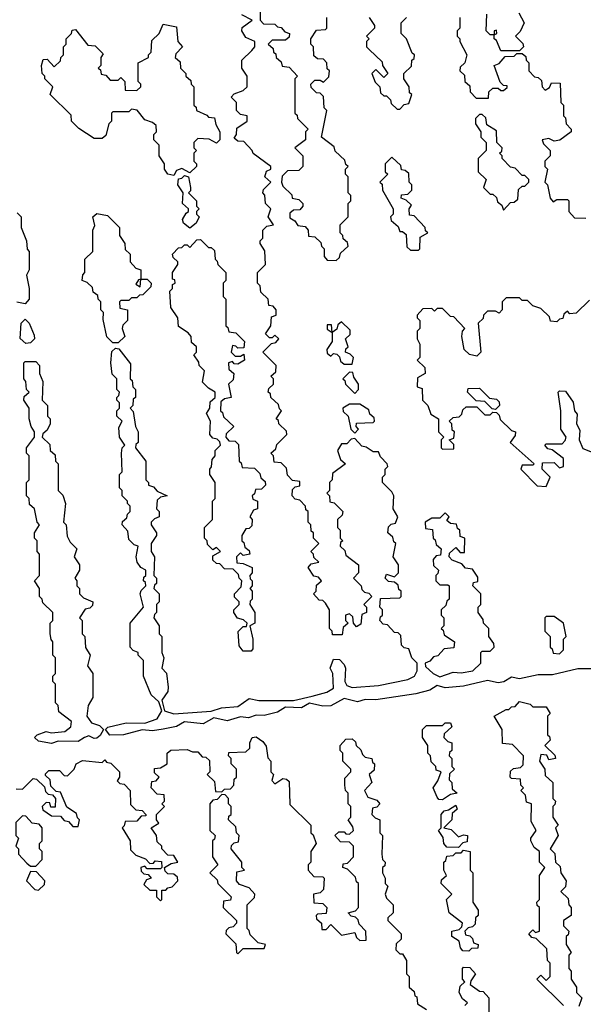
# Model space of a CAD drawing. Extents: x 2769579 to 2883812, y 684207 to 828660.
# Tile 76 of 256: x 2815925 to 2818045, y 699410 to 703117. Entities that reach past the tile are written whole.
import ezdxf

# ---------------------------------------------------------------- set-up
doc = ezdxf.new("R2010")
doc.units = 0

msp = doc.modelspace()

# ---------------------------------------------------------------- linework, layer by layer
at = {"layer": '0CON02XD'}
for points in [[(2816798.3, 703001.7), (2816810, 703015), (2816810, 703035), (2816775, 703050), (2816760, 703075), (2816761.7, 703088.3), (2816800, 703115), (2816760, 703135)], [(2816830, 703145), (2816830, 703115), (2816841.7, 703101.7), (2816885, 703100), (2816895, 703090), (2816908.3, 703088.3), (2816921.7, 703071.7), (2816940, 703065), (2816938.3, 703051.7), (2816925, 703040), (2816875, 703040), (2816860, 703025), (2816878.3, 703008.3), (2816880, 702995), (2816888.3, 702988.3), (2816890, 702975), (2816908.3, 702958.3), (2816911.7, 702941.7), (2816938.3, 702938.3), (2816970, 702905), (2816960, 702895), (2816960, 702765), (2816968.3, 702758.3), (2816970, 702745), (2817010, 702705), (2817000, 702695), (2817000, 702665), (2816960, 702635), (2816990, 702605), (2816990, 702565), (2816975, 702550), (2816931.7, 702548.3), (2816911.7, 702528.3), (2816910, 702505), (2816915, 702490), (2816948.3, 702458.3), (2816950, 702445), (2816975, 702440), (2816990, 702425), (2816990, 702415), (2816978.3, 702401.7), (2816955, 702400), (2816941.7, 702388.3), (2816941.7, 702371.7), (2816960, 702360), (2816971.7, 702341.7), (2816998.3, 702338.3), (2817010, 702325), (2817011.7, 702301.7), (2817035, 702300), (2817058.3, 702278.3), (2817060, 702265), (2817070, 702255), (2817070, 702225), (2817081.7, 702211.7), (2817115, 702210), (2817128.3, 702221.7), (2817131.7, 702238.3), (2817160, 702265), (2817158.3, 702278.3), (2817141.7, 702291.7), (2817140, 702305), (2817130, 702315), (2817130, 702345), (2817160, 702375), (2817160, 702425), (2817170, 702435), (2817170, 702455), (2817160, 702465), (2817160, 702525), (2817150, 702535), (2817150, 702555), (2817160, 702565), (2817151.7, 702571.7), (2817148.3, 702588.3), (2817111.7, 702621.7), (2817108.3, 702638.3), (2817060, 702675), (2817080, 702775), (2817070, 702785), (2817068.3, 702828.3), (2817055, 702840), (2817041.7, 702841.7), (2817021.7, 702861.7), (2817020, 702875), (2817035, 702890), (2817055, 702890), (2817068.3, 702881.7), (2817088.3, 702901.7), (2817090, 702925), (2817081.7, 702931.7), (2817080, 702955), (2817068.3, 702968.3), (2817045, 702970), (2817031.7, 702981.7), (2817030, 703015), (2817020, 703025), (2817020, 703045), (2817041.7, 703078.3), (2817075, 703080), (2817080, 703085), (2817080, 703125)], [(2817240, 703125), (2817260, 703095), (2817260, 703085), (2817230, 703055), (2817240, 703045), (2817230, 703035), (2817230, 703015), (2817240, 703005), (2817288.3, 702958.3), (2817290, 702945), (2817310, 702915), (2817295, 702900), (2817265, 702930), (2817250, 702915), (2817261.7, 702881.7), (2817280, 702865), (2817281.7, 702841.7), (2817295, 702830), (2817305, 702830), (2817320, 702815), (2817321.7, 702801.7), (2817345, 702780), (2817355, 702780), (2817371.7, 702798.3), (2817388.3, 702801.7), (2817400, 702835), (2817391.7, 702841.7), (2817390, 702865), (2817370, 702895), (2817370, 702915), (2817398.3, 702941.7), (2817400, 702965), (2817408.3, 702971.7), (2817410, 702985), (2817401.7, 702991.7), (2817380, 703045), (2817360, 703065), (2817360, 703105), (2817380, 703125)], [(2817580, 703125), (2817580, 703085), (2817570, 703075), (2817570, 703055), (2817580, 703045), (2817580, 703035), (2817607.5, 702985), (2817600, 702955), (2817581.7, 702938.3), (2817580, 702925), (2817598.3, 702908.3), (2817600, 702885), (2817618.3, 702868.3), (2817620, 702845), (2817641.7, 702821.7), (2817688.3, 702821.7), (2817690, 702845), (2817705, 702860), (2817725, 702860), (2817735, 702850), (2817745, 702850), (2817758.3, 702861.7), (2817758.3, 702868.3), (2817745, 702870), (2817731.7, 702881.7), (2817710, 702945), (2817728.3, 702951.7), (2817751.7, 702978.3), (2817785, 702980), (2817795, 702990), (2817815, 702990), (2817828.3, 702978.3), (2817830, 702965), (2817840, 702955), (2817840, 702925), (2817861.7, 702901.7), (2817875, 702900), (2817888.3, 702888.3), (2817890, 702865), (2817901.7, 702851.7), (2817918.3, 702861.7), (2817925, 702880), (2817958.3, 702878.3), (2817960, 702805), (2817970, 702795), (2817970, 702755), (2817978.3, 702748.3), (2817980, 702725), (2818000, 702705), (2818000, 702695), (2817957, 702663), (2817935, 702660), (2817915, 702670), (2817890, 702665), (2817895, 702650), (2817920, 702625), (2817920, 702605), (2817900, 702585), (2817900, 702565), (2817910, 702555), (2817900, 702505), (2817910, 702495), (2817920, 702445), (2817931.7, 702431.7), (2817945, 702440), (2817985, 702440), (2817990, 702435), (2817990, 702395), (2818011.7, 702371.7), (2818055, 702370)], [(2817805, 703000), (2817735, 703000), (2817718.3, 703038.3), (2817710, 703045), (2817710, 703060), (2817720, 703065), (2817718.3, 703078.3), (2817710, 703075), (2817710, 703060), (2817695, 703060), (2817680, 703075), (2817681.7, 703138.3)], [(2817803, 703143), (2817822.5, 703105), (2817807, 703073), (2817790, 703055), (2817817, 703027), (2817820, 703015), (2817805, 703000)], [(2816505, 702530), (2816482.5, 702535), (2816470, 702555), (2816470, 702575), (2816450, 702605), (2816450, 702645), (2816430, 702665), (2816430, 702685), (2816440, 702695), (2816438.3, 702718.3), (2816425, 702730), (2816395, 702740), (2816367, 702777), (2816345, 702780), (2816335, 702770), (2816275, 702770), (2816270, 702765), (2816270, 702735), (2816260, 702725), (2816248.3, 702681.7), (2816235, 702670), (2816205, 702670), (2816147, 702707), (2816120, 702735), (2816118.3, 702758.3), (2816040, 702835), (2816050, 702865), (2816020, 702895), (2816020, 702905), (2816010, 702915), (2816007.5, 702945), (2816013, 702967), (2816028.3, 702968.3), (2816055, 702940), (2816078.3, 702961.7), (2816080, 702975), (2816090, 702985), (2816090, 703015), (2816100, 703025), (2816100, 703045), (2816120, 703065), (2816121.7, 703078.3), (2816135, 703080), (2816181.7, 703021.7), (2816208.3, 703018.3), (2816238.3, 702988.3), (2816230, 702975), (2816230, 702945), (2816220, 702935), (2816228.3, 702928.3), (2816231.7, 702911.7), (2816248.3, 702908.3), (2816265, 702890), (2816295, 702890), (2816305, 702900), (2816320, 702885), (2816321.7, 702851.7), (2816365, 702850), (2816380, 702865), (2816380, 702875), (2816370, 702885), (2816370, 702955), (2816410, 702975), (2816410, 702985), (2816420, 702995), (2816421.7, 703038.3), (2816450, 703065), (2816465, 703100), (2816515, 703090), (2816520, 703035), (2816537.5, 703015), (2816511.7, 702988.3), (2816510, 702975), (2816528.3, 702958.3), (2816530, 702935), (2816550, 702915), (2816550, 702905), (2816568.3, 702888.3), (2816570, 702875), (2816580, 702865), (2816580, 702795), (2816588.3, 702788.3), (2816590, 702775), (2816628.3, 702758.3), (2816635, 702750), (2816658.3, 702748.3), (2816663, 702723), (2816677.5, 702695), (2816677.5, 702665), (2816665, 702652.5), (2816637, 702667), (2816595, 702670), (2816580, 702655), (2816580, 702635), (2816590, 702625), (2816580, 702615), (2816580, 702585), (2816590, 702575), (2816590, 702565), (2816565, 702540), (2816535, 702557.5), (2816515, 702550), (2816505, 702530)], [(2817415, 700578.5), (2817265, 700556.7), (2817225, 700557.5), (2817195, 700549.4), (2817145, 700562), (2817095, 700534.4), (2817065, 700533.1), (2817015, 700544), (2816985, 700525.8), (2816925, 700528.8), (2816895, 700510), (2816845, 700497.8), (2816815, 700498.1), (2816785, 700488.9), (2816755, 700492.5), (2816705, 700476.7), (2816655, 700488.8), (2816615, 700465.6), (2816545, 700474), (2816515, 700456), (2816465, 700445.8), (2816425, 700439.4), (2816386.1, 700443.9), (2816315, 700424.3), (2816263.5, 700423.5), (2816247.5, 700445), (2816256.4, 700453.6), (2816325, 700470), (2816395, 700468.8), (2816442.5, 700485), (2816460, 700515), (2816448.3, 700548.3), (2816420, 700575), (2816390, 700645), (2816390, 700705), (2816370, 700725), (2816370, 700735), (2816351.7, 700741.7), (2816340, 700755), (2816340, 700845), (2816390, 700905), (2816377.5, 700955), (2816381.7, 700968.3), (2816400, 700985), (2816398.3, 700998.3), (2816390, 701005), (2816391.7, 701018.3), (2816400, 701025), (2816400, 701045), (2816380, 701055), (2816366.7, 701075), (2816362.5, 701095), (2816370, 701135), (2816355, 701140), (2816335, 701160), (2816331.7, 701191.7), (2816310, 701215), (2816311.7, 701228.3), (2816328.3, 701241.7), (2816330, 701255), (2816340, 701265), (2816340, 701285), (2816330, 701295), (2816330, 701305), (2816310, 701325), (2816310, 701345), (2816300, 701355), (2816300, 701405), (2816310, 701415), (2816307.5, 701485), (2816310, 701505), (2816320, 701515), (2816300, 701545), (2816298.3, 701581.7), (2816310, 701605), (2816290, 701625), (2816290, 701645), (2816300, 701655), (2816300, 701675), (2816290, 701685), (2816290, 701695), (2816298.3, 701701.7), (2816300, 701715), (2816290, 701725), (2816290, 701765), (2816273, 701783), (2816267.5, 701825), (2816271.7, 701868.3), (2816285, 701880), (2816298.3, 701878.3), (2816341.7, 701821.7), (2816340, 701765), (2816348.3, 701758.3), (2816350, 701735), (2816360, 701725), (2816360, 701695), (2816351.7, 701688.3), (2816350, 701665), (2816340, 701655), (2816351.7, 701641.7), (2816360, 701585), (2816370, 701565), (2816370, 701525), (2816361.7, 701518.3), (2816360, 701505), (2816400, 701455), (2816400, 701385), (2816410, 701375), (2816410, 701365), (2816428.3, 701358.3), (2816441.7, 701341.7), (2816480, 701325), (2816455, 701320), (2816441.7, 701308.3), (2816440, 701275), (2816450, 701265), (2816450, 701245), (2816431.7, 701238.3), (2816420, 701225), (2816420, 701215), (2816440, 701185), (2816440, 701175), (2816420, 701145), (2816420, 701115), (2816432.5, 701095), (2816430, 701025), (2816440, 701015), (2816440, 700995), (2816431.7, 700988.3), (2816430, 700975), (2816450, 700955), (2816450, 700925), (2816440, 700915), (2816440, 700885), (2816431.7, 700878.3), (2816430, 700865), (2816450, 700835), (2816450, 700805), (2816460, 700795), (2816460, 700735), (2816467.5, 700715), (2816460, 700675), (2816477, 700657), (2816483.6, 700603.6), (2816481.7, 700588.3), (2816460, 700555), (2816470, 700515), (2816505, 700503.3), (2816645, 700513.3), (2816683.9, 700526.1), (2816745, 700531.2), (2816788.3, 700561.7), (2816825, 700553.8), (2816955, 700553.3), (2817025, 700570), (2817080, 700585), (2817105, 700600), (2817102.5, 700655), (2817093.3, 700675), (2817105, 700710), (2817128.3, 700708.3), (2817145, 700690), (2817150, 700675), (2817147.5, 700625), (2817155, 700610), (2817175, 700602.5), (2817275, 700610), (2817385, 700633.3), (2817410, 700645), (2817420, 700665), (2817420, 700695), (2817400, 700715), (2817388.3, 700748.3), (2817371.7, 700751.7), (2817361.7, 700761.7), (2817358.3, 700798.3), (2817348.3, 700808.3), (2817335, 700810), (2817308.3, 700838.3), (2817291.7, 700841.7), (2817280, 700855), (2817281.7, 700868.3), (2817290, 700875), (2817290, 700895), (2817280, 700905), (2817281.7, 700938.3), (2817355, 700940), (2817360, 700945), (2817360, 700965), (2817351.7, 700971.7), (2817348.3, 700988.3), (2817335, 701000), (2817311.7, 701001.7), (2817300, 701015), (2817305, 701030), (2817335, 701020), (2817350, 701035), (2817350, 701065), (2817330, 701095), (2817340, 701145), (2817331.7, 701151.7), (2817328.3, 701168.3), (2817310, 701185), (2817311.7, 701208.3), (2817321.7, 701218.3), (2817338.3, 701221.7), (2817347.5, 701245), (2817330, 701275), (2817332.5, 701325), (2817325, 701340), (2817290, 701375), (2817290, 701395), (2817300, 701405), (2817300, 701425), (2817310, 701435), (2817307.5, 701445), (2817281.7, 701471.7), (2817275, 701490), (2817255, 701490), (2817228.3, 701508.3), (2817211.7, 701511.7), (2817185, 701540), (2817171.7, 701538.3), (2817155, 701520), (2817135, 701520), (2817120, 701495), (2817131.7, 701461.7), (2817150, 701445), (2817101.7, 701408.3), (2817100, 701385), (2817090, 701375), (2817090, 701345), (2817080, 701335), (2817090, 701325), (2817091.7, 701301.7), (2817108.3, 701298.3), (2817140, 701265), (2817138.3, 701251.7), (2817120, 701235), (2817120, 701205), (2817130, 701195), (2817130, 701165), (2817140, 701155), (2817131.7, 701148.3), (2817130, 701135), (2817148.3, 701118.3), (2817151.7, 701101.7), (2817200, 701065), (2817200, 701035), (2817180, 701015), (2817210, 700985), (2817211.7, 700971.7), (2817221.7, 700961.7), (2817238.3, 700958.3), (2817250, 700945), (2817220, 700915), (2817230, 700905), (2817230, 700885), (2817211.7, 700878.3), (2817208.3, 700841.7), (2817191.7, 700831.7), (2817180, 700845), (2817178.3, 700868.3), (2817165, 700880), (2817150, 700875), (2817150, 700855), (2817160, 700845), (2817141.7, 700828.3), (2817138.3, 700801.7), (2817101.7, 700801.7), (2817100, 700815), (2817090, 700825), (2817090, 700895), (2817075, 700920), (2817065, 700930), (2817051.7, 700931.7), (2817030, 700955), (2817040, 700965), (2817041.7, 700988.3), (2817060, 701005), (2817048.3, 701018.3), (2817031.7, 701021.7), (2817010, 701055), (2817021.7, 701068.3), (2817050, 701075), (2817031.7, 701091.7), (2817030, 701105), (2817020, 701115), (2817050, 701145), (2817030, 701165), (2817030, 701185), (2817021.7, 701191.7), (2817020, 701215), (2817010, 701225), (2817010, 701265), (2817001.7, 701271.7), (2817000, 701285), (2816978.3, 701308.3), (2816961.7, 701311.7), (2816950, 701325), (2816951.7, 701348.3), (2816961.7, 701358.3), (2816978.3, 701361.7), (2816978.3, 701378.3), (2816951.7, 701381.7), (2816931.7, 701401.7), (2816928.3, 701428.3), (2816908.3, 701448.3), (2816881.7, 701451.7), (2816880, 701475), (2816870, 701485), (2816888.3, 701501.7), (2816891.7, 701518.3), (2816930, 701555), (2816928.3, 701568.3), (2816900, 701595), (2816898.3, 701608.3), (2816890, 701615), (2816910, 701645), (2816901.7, 701651.7), (2816898.3, 701668.3), (2816870, 701695), (2816868.3, 701708.3), (2816860, 701715), (2816861.7, 701728.3), (2816880, 701745), (2816880, 701765), (2816870, 701775), (2816888.3, 701791.7), (2816890, 701815), (2816840, 701865), (2816871.7, 701898.3), (2816888.3, 701901.7), (2816900, 701915), (2816885, 701930), (2816875, 701920), (2816865, 701920), (2816850, 701935), (2816870, 701965), (2816871.7, 701998.3), (2816890, 702005), (2816890, 702025), (2816878.3, 702038.3), (2816861.7, 702041.7), (2816860, 702065), (2816831.7, 702091.7), (2816830, 702115), (2816820, 702125), (2816820, 702165), (2816850, 702195), (2816847.5, 702247.5), (2816830, 702275), (2816830, 702285), (2816840, 702295), (2816840, 702325), (2816855, 702340), (2816880, 702345), (2816860, 702375), (2816870, 702405), (2816850, 702425), (2816847, 702457), (2816840, 702465), (2816841.7, 702478.3), (2816870, 702505), (2816847.5, 702525), (2816853.3, 702546.7), (2816870, 702555), (2816870, 702565), (2816803.3, 702613.3), (2816800, 702625), (2816768.3, 702658.3), (2816745, 702660), (2816731.7, 702671.7), (2816740, 702685), (2816741.7, 702708.3), (2816780, 702735), (2816780, 702755), (2816755, 702760), (2816740, 702775), (2816740, 702805), (2816720, 702825), (2816731.7, 702838.3), (2816765, 702850), (2816780, 702865), (2816780, 702905), (2816760, 702935), (2816760, 702965), (2816798.3, 703001.7)], [(2817745, 702400), (2817771.7, 702428.3), (2817785, 702430), (2817798.3, 702441.7), (2817801.7, 702478.3), (2817815, 702490), (2817825, 702490), (2817840, 702505), (2817840, 702515), (2817825, 702530), (2817815, 702530), (2817788.3, 702558.3), (2817771.7, 702561.7), (2817740, 702595), (2817740, 702605), (2817730, 702615), (2817738.3, 702621.7), (2817740, 702635), (2817720, 702655), (2817718.3, 702698.3), (2817681.7, 702721.7), (2817678.3, 702748.3), (2817665, 702760), (2817655, 702760), (2817640, 702745), (2817640, 702725), (2817660, 702695), (2817660, 702675), (2817680, 702655), (2817680, 702625), (2817650, 702595), (2817650, 702545), (2817680, 702515), (2817670, 702485), (2817695, 702460), (2817705, 702460), (2817718.3, 702448.3), (2817721.7, 702431.7), (2817738.3, 702418.3), (2817745, 702400)], [(2817425, 702250), (2817430, 702255), (2817431.7, 702298.3), (2817460, 702315), (2817451.7, 702321.7), (2817450, 702335), (2817408.3, 702378.3), (2817391.7, 702381.7), (2817390, 702405), (2817398.3, 702418.3), (2817378.3, 702438.3), (2817360, 702445), (2817361.7, 702458.3), (2817385, 702460), (2817400, 702475), (2817400, 702495), (2817390, 702505), (2817388.3, 702538.3), (2817375, 702550), (2817361.7, 702551.7), (2817358.3, 702568.3), (2817325, 702600), (2817300, 702575), (2817300, 702545), (2817310, 702535), (2817280, 702505), (2817288.3, 702498.3), (2817290, 702475), (2817330, 702405), (2817330, 702385), (2817320, 702375), (2817321.7, 702361.7), (2817348.3, 702338.3), (2817355, 702320), (2817365, 702320), (2817378.3, 702308.3), (2817381.7, 702261.7), (2817395, 702250), (2817425, 702250)], [(2816565, 702332.5), (2816540.7, 702350.7), (2816537.5, 702365), (2816550.7, 702389.3), (2816560, 702395), (2816560, 702405), (2816537.5, 702425), (2816540, 702465), (2816520, 702495), (2816521.7, 702518.3), (2816535, 702520), (2816545, 702530), (2816560, 702525), (2816567.5, 702485), (2816567.5, 702472.5), (2816560, 702465), (2816590, 702435), (2816590, 702415), (2816600, 702405), (2816590, 702395), (2816590, 702385), (2816600, 702375), (2816588.3, 702351.7), (2816565, 702332.5)], [(2815915, 702390), (2815930, 702375), (2815930, 702335), (2815950, 702285), (2815953, 702253), (2815960, 702245), (2815960, 702175), (2815950, 702155), (2815960, 702105), (2815960, 702065), (2815945, 702047.5)], [(2816295, 701900), (2816275, 701900), (2816253, 701923), (2816238.3, 701988.3), (2816240, 702015), (2816230, 702025), (2816230, 702055), (2816220, 702065), (2816218.3, 702078.3), (2816201.7, 702091.7), (2816198.3, 702108.3), (2816178.3, 702128.3), (2816160, 702135), (2816163, 702157), (2816170, 702165), (2816170, 702215), (2816200, 702245), (2816200, 702325), (2816207.5, 702342.5), (2816200, 702375), (2816215, 702387.5), (2816255, 702380), (2816300, 702335), (2816300, 702305), (2816320, 702275), (2816321.7, 702251.7), (2816340, 702235), (2816340, 702205), (2816361.7, 702181.7), (2816380, 702175), (2816380, 702140), (2816371.7, 702138.3), (2816361.7, 702121.7), (2816378.3, 702111.7), (2816380, 702140), (2816405, 702140), (2816420, 702125), (2816418.3, 702111.7), (2816388.3, 702081.7), (2816375, 702080), (2816365, 702070), (2816345, 702070), (2816335, 702060), (2816305, 702060), (2816300, 702055), (2816301.7, 702031.7), (2816330, 702025), (2816330, 701985), (2816313, 701967), (2816310, 701955), (2816320, 701925), (2816295, 701900)], [(2816795, 700740), (2816765, 700740), (2816750, 700760), (2816746.7, 700813.3), (2816765, 700832.5), (2816777.5, 700832.5), (2816780, 700845), (2816767, 700857), (2816743.6, 700863.6), (2816730, 700885), (2816730, 700895), (2816750, 700915), (2816750, 700925), (2816733, 700943), (2816732.5, 700955), (2816758.3, 700981.7), (2816760, 701005), (2816750, 701015), (2816748.3, 701028.3), (2816728.3, 701048.3), (2816695, 701050), (2816678.3, 701068.3), (2816665, 701070), (2816651.7, 701081.7), (2816651.7, 701098.3), (2816680, 701115), (2816665, 701130), (2816651.7, 701121.7), (2816631.7, 701141.7), (2816630, 701155), (2816620, 701165), (2816620, 701205), (2816650, 701235), (2816650, 701305), (2816660, 701315), (2816660, 701375), (2816640, 701405), (2816640, 701425), (2816646.4, 701433.6), (2816648.3, 701461.7), (2816660, 701475), (2816660, 701495), (2816680, 701515), (2816678.3, 701528.3), (2816668.3, 701538.3), (2816651.7, 701541.7), (2816640, 701555), (2816642.5, 701605), (2816627.5, 701635), (2816640, 701655), (2816641.7, 701678.3), (2816660, 701695), (2816660, 701715), (2816635, 701730), (2816613, 701753), (2816620, 701795), (2816600, 701815), (2816598.3, 701828.3), (2816580, 701855), (2816590, 701865), (2816590, 701885), (2816571.7, 701901.7), (2816570, 701925), (2816558.3, 701938.3), (2816521.7, 701961.7), (2816520, 701995), (2816493, 702033), (2816490, 702095), (2816500, 702105), (2816500, 702120), (2816510, 702125), (2816508.3, 702138.3), (2816500, 702140), (2816500, 702165), (2816520, 702195), (2816520, 702205), (2816501.7, 702221.7), (2816500, 702235), (2816521.7, 702258.3), (2816535, 702260), (2816545, 702270), (2816555, 702270), (2816565, 702260), (2816591.7, 702288.3), (2816605, 702290), (2816635, 702260), (2816645, 702260), (2816658.3, 702248.3), (2816660, 702215), (2816668.3, 702208.3), (2816670, 702195), (2816700, 702165), (2816700, 702135), (2816690, 702125), (2816690, 702075), (2816700, 702065), (2816700, 701965), (2816708.3, 701958.3), (2816711.7, 701941.7), (2816738.3, 701938.3), (2816770, 701905), (2816768.3, 701881.7), (2816745, 701880), (2816738.3, 701888.3), (2816725, 701890), (2816720, 701865), (2816735, 701850), (2816755, 701850), (2816768.3, 701858.3), (2816770, 701835), (2816745, 701820), (2816731.7, 701821.7), (2816725, 701830), (2816710, 701825), (2816711.7, 701801.7), (2816730, 701785), (2816728.3, 701761.7), (2816710, 701745), (2816720, 701695), (2816695, 701690), (2816681.7, 701678.3), (2816680, 701645), (2816688.3, 701638.3), (2816691.7, 701621.7), (2816730, 701585), (2816701.7, 701558.3), (2816700, 701545), (2816711.7, 701531.7), (2816735, 701530), (2816748.3, 701518.3), (2816750, 701455), (2816758.3, 701448.3), (2816761.7, 701431.7), (2816808.3, 701428.3), (2816828.3, 701408.3), (2816831.7, 701391.7), (2816848.3, 701378.3), (2816850, 701365), (2816835, 701350), (2816811.7, 701348.3), (2816808.3, 701331.7), (2816800, 701325), (2816801.7, 701311.7), (2816820, 701305), (2816820, 701275), (2816805, 701270), (2816790, 701245), (2816800, 701235), (2816798.3, 701211.7), (2816788.3, 701201.7), (2816775, 701200), (2816760, 701175), (2816760, 701155), (2816768.3, 701148.3), (2816771.7, 701131.7), (2816788.3, 701118.3), (2816790, 701105), (2816765, 701100), (2816755, 701110), (2816740, 701095), (2816741.7, 701071.7), (2816765, 701070), (2816800, 701055), (2816800, 701035), (2816790, 701025), (2816791.7, 701011.7), (2816800, 701005), (2816800, 700985), (2816790, 700975), (2816800, 700965), (2816800, 700935), (2816791.7, 700928.3), (2816790, 700915), (2816810, 700885), (2816810, 700845), (2816790, 700835), (2816802.5, 700785), (2816801.7, 700748.3), (2816795, 700740)], [(2815945, 702047.5), (2815913.6, 702053.6)], [(2818068.3, 702061.7), (2818018.3, 702011.7), (2817995, 702010), (2817985, 702020), (2817971.7, 702008.3), (2817968.3, 701991.7), (2817955, 701990), (2817945, 701980), (2817921.7, 701981.7), (2817918.3, 701998.3), (2817885, 702030), (2817855, 702040), (2817835, 702060), (2817815, 702060), (2817805, 702070), (2817755, 702070), (2817740, 702055), (2817740, 702025), (2817728.3, 702011.7), (2817715, 702020), (2817685, 702020), (2817670, 702005), (2817668.3, 701991.7), (2817650, 701975), (2817660, 701865), (2817645, 701850), (2817616.4, 701856.4), (2817597.5, 701875), (2817587.5, 701925), (2817590, 701945), (2817600, 701955), (2817558.3, 701998.3), (2817545, 702000), (2817515, 702030), (2817495, 702030), (2817485, 702020), (2817475, 702030), (2817441.7, 702028.3), (2817420, 702005), (2817420, 701995), (2817430, 701985), (2817430, 701955), (2817420, 701945), (2817420, 701915), (2817430, 701895), (2817430, 701845), (2817420, 701835), (2817448.3, 701808.3), (2817450, 701785), (2817421.7, 701768.3), (2817420, 701735), (2817438.3, 701728.3), (2817440, 701685), (2817460, 701665), (2817471.7, 701631.7), (2817500, 701615), (2817500, 701565), (2817520, 701545), (2817510, 701535), (2817510, 701505), (2817515, 701500), (2817558.3, 701501.7), (2817558.3, 701518.3), (2817540, 701535), (2817558.3, 701541.7), (2817560, 701565), (2817551.7, 701571.7), (2817550, 701595), (2817540, 701605), (2817555, 701620), (2817578.3, 701621.7), (2817588.3, 701631.7), (2817591.7, 701648.3), (2817605, 701660), (2817645, 701660), (2817675, 701630), (2817695, 701630), (2817705, 701640), (2817718.3, 701638.3), (2817728.3, 701628.3), (2817731.7, 701611.7), (2817775, 701570), (2817790, 701565), (2817788.3, 701551.7), (2817770, 701525), (2817860, 701445), (2817855, 701440), (2817815, 701440), (2817810, 701425), (2817871.7, 701361.7), (2817905, 701360), (2817920, 701395), (2817890, 701425), (2817891.7, 701448.3), (2817935, 701450), (2817955, 701430), (2817970, 701435), (2817970, 701465), (2817928.3, 701498.3), (2817911.7, 701501.7), (2817900, 701515), (2817905, 701520), (2817965, 701520), (2817977, 701533), (2817980, 701545), (2817960, 701575), (2817960, 701645), (2817950, 701715), (2817955, 701720), (2817978.3, 701718.3), (2818007, 701677), (2818012.5, 701645), (2818021.7, 701631.7), (2818020, 701595), (2818031.7, 701571.7), (2818030, 701535), (2818043, 701503), (2818078.3, 701488.3)], [(2815948.3, 701898.3), (2815927, 701917), (2815930, 701975), (2815945, 701990), (2815960, 701975), (2815979.3, 701929.3), (2815980, 701915), (2815965, 701900), (2815948.3, 701898.3)], [(2817175, 701820), (2817180, 701845), (2817168.3, 701858.3), (2817150, 701865), (2817151.7, 701878.3), (2817160, 701885), (2817150, 701915), (2817168.3, 701931.7), (2817168.3, 701948.3), (2817135, 701980), (2817121.7, 701968.3), (2817118.3, 701951.7), (2817100, 701940), (2817098.3, 701968.3), (2817081.7, 701968.3), (2817081.7, 701951.7), (2817100, 701940), (2817100, 701905), (2817080, 701875), (2817081.7, 701861.7), (2817095, 701850), (2817105, 701860), (2817118.3, 701858.3), (2817128.3, 701848.3), (2817131.7, 701831.7), (2817145, 701820), (2817175, 701820)], [(2816045, 700392), (2815995, 700401.2), (2815980, 700415), (2815990, 700425), (2816025, 700437.5), (2816045, 700432.5), (2816095, 700437.5), (2816117.5, 700455), (2816120, 700475), (2816071.7, 700511.7), (2816070, 700535), (2816060, 700545), (2816060, 700615), (2816050, 700625), (2816050, 700645), (2816060, 700655), (2816060, 700715), (2816050, 700725), (2816050, 700775), (2816043, 700783), (2816040, 700805), (2816040, 700845), (2816050, 700855), (2816050, 700885), (2816011.7, 700921.7), (2816010, 700935), (2816000, 700945), (2816000, 700975), (2815980, 701005), (2816000, 701025), (2816000, 701105), (2815990, 701115), (2815990, 701155), (2815980, 701165), (2815980, 701185), (2816000, 701215), (2815990, 701225), (2815980, 701275), (2815961.7, 701291.7), (2815960, 701315), (2815950, 701325), (2815950, 701375), (2815960, 701385), (2815960, 701475), (2815950, 701485), (2815950, 701505), (2815980, 701545), (2815980, 701565), (2815967.5, 701585), (2815960, 701615), (2815960, 701655), (2815940, 701685), (2815941.7, 701698.3), (2815960, 701715), (2815950, 701725), (2815947.5, 701755), (2815940, 701765), (2815940, 701825), (2815945, 701830), (2815985, 701830), (2816000, 701815), (2816000, 701785), (2816012.5, 701755), (2816010, 701685), (2816030, 701665), (2816030, 701625), (2816040, 701615), (2816040, 701595), (2816028.3, 701571.7), (2816011.7, 701558.3), (2816010, 701545), (2816038.3, 701518.3), (2816040, 701495), (2816058.3, 701478.3), (2816060, 701455), (2816070, 701445), (2816070, 701345), (2816087, 701327), (2816097.5, 701295), (2816090, 701225), (2816100, 701215), (2816103, 701173), (2816115, 701150), (2816140, 701125), (2816130, 701095), (2816150, 701065), (2816150, 701045), (2816132.5, 701015), (2816140, 701005), (2816140, 700985), (2816150, 700975), (2816150, 700955), (2816165, 700940), (2816200, 700925), (2816198.3, 700911.7), (2816188.3, 700901.7), (2816171.7, 700898.3), (2816150, 700865), (2816160, 700855), (2816160, 700805), (2816170, 700795), (2816173, 700753), (2816190, 700725), (2816180, 700685), (2816200, 700655), (2816200, 700565), (2816182.5, 700535), (2816177.5, 700495), (2816195, 700470), (2816225, 700460), (2816240, 700445), (2816227.9, 700422.1), (2816215, 700412), (2816205, 700410.8), (2816185, 700421.2), (2816168.8, 700415), (2816145, 700400), (2816069.5, 700400.4), (2816045, 700392)], [(2817185, 701710), (2817200, 701725), (2817200, 701745), (2817181.7, 701771.7), (2817178.3, 701788.3), (2817165, 701790), (2817140, 701765), (2817148.3, 701758.3), (2817150, 701745), (2817185, 701710)], [(2817715, 701650), (2817701.7, 701651.7), (2817675, 701680), (2817641.7, 701681.7), (2817610, 701715), (2817611.7, 701728.3), (2817655, 701730), (2817691.7, 701691.7), (2817718.3, 701688.3), (2817728.3, 701678.3), (2817730, 701665), (2817715, 701650)], [(2817185, 701560), (2817200, 701575), (2817190, 701585), (2817191.7, 701598.3), (2817255, 701600), (2817260, 701605), (2817258.3, 701618.3), (2817241.7, 701631.7), (2817238.3, 701648.3), (2817205, 701670), (2817165, 701670), (2817140, 701655), (2817141.7, 701641.7), (2817160, 701625), (2817170, 701575), (2817185, 701560)], [(2817505, 700642.5), (2817555, 700660), (2817585, 700657.5), (2817630, 700665), (2817660, 700695), (2817660, 700735), (2817665, 700740), (2817695, 700740), (2817710, 700755), (2817708.3, 700768.3), (2817690, 700795), (2817690, 700825), (2817670, 700845), (2817668.3, 700858.3), (2817650, 700885), (2817650, 700905), (2817660, 700915), (2817660, 700955), (2817630, 700985), (2817631.7, 700998.3), (2817648.3, 701001.7), (2817648.3, 701018.3), (2817628.3, 701048.3), (2817601.7, 701051.7), (2817588.3, 701068.3), (2817551.7, 701081.7), (2817540, 701095), (2817541.7, 701108.3), (2817565, 701130), (2817581.7, 701111.7), (2817598.3, 701111.7), (2817600, 701165), (2817581.7, 701171.7), (2817580, 701195), (2817571.7, 701201.7), (2817568.3, 701218.3), (2817545, 701220), (2817531.7, 701231.7), (2817540, 701245), (2817525, 701260), (2817505, 701240), (2817475, 701240), (2817450, 701225), (2817451.7, 701201.7), (2817478.3, 701198.3), (2817480, 701165), (2817488.3, 701158.3), (2817491.7, 701141.7), (2817510, 701125), (2817508.3, 701101.7), (2817491.7, 701098.3), (2817480, 701085), (2817481.7, 701061.7), (2817500, 701045), (2817498.3, 701031.7), (2817490, 701025), (2817490, 701005), (2817505, 700990), (2817535, 700990), (2817540, 700985), (2817540, 700935), (2817531.7, 700928.3), (2817528.3, 700911.7), (2817510, 700895), (2817510, 700875), (2817520, 700865), (2817520, 700835), (2817510, 700825), (2817518.3, 700818.3), (2817521.7, 700801.7), (2817560, 700775), (2817558.3, 700751.7), (2817521.7, 700748.3), (2817498.3, 700721.7), (2817481.7, 700718.3), (2817468.3, 700701.7), (2817450, 700695), (2817451.7, 700681.7), (2817480, 700655), (2817505, 700642.5)], [(2817955, 700730), (2817970, 700745), (2817970, 700785), (2817980, 700795), (2817970, 700845), (2817935, 700870), (2817905, 700870), (2817900, 700865), (2817900, 700815), (2817920, 700795), (2817920, 700755), (2817928.3, 700748.3), (2817931.7, 700731.7), (2817955, 700730)], [(2818075, 700673.3), (2818025, 700673.1), (2817929.3, 700650.7), (2817875, 700650), (2817805, 700635.6), (2817775, 700642), (2817745.6, 700624.4), (2817725, 700620), (2817685, 700628.8), (2817595, 700608.1), (2817525, 700602.2), (2817495, 700610), (2817467.6, 700592.4), (2817415, 700578.5)], [(2817970, 699405), (2817870, 699505), (2817885, 699520), (2817905, 699500), (2817920, 699515), (2817920, 699565), (2817910, 699575), (2817908.3, 699618.3), (2817868.3, 699658.3), (2817851.7, 699661.7), (2817840, 699675), (2817855, 699690), (2817865, 699680), (2817880, 699685), (2817880, 699775), (2817871.7, 699781.7), (2817870, 699795), (2817880, 699805), (2817880, 699895), (2817900, 699925), (2817880, 699945), (2817880, 699985), (2817860.7, 700000.7), (2817847.5, 700025), (2817847.5, 700035), (2817867.5, 700065), (2817848.3, 700098.3), (2817850, 700165), (2817831.7, 700171.7), (2817827, 700197), (2817810, 700215), (2817820, 700225), (2817810, 700235), (2817808.3, 700258.3), (2817775, 700260), (2817770, 700265), (2817771.7, 700288.3), (2817782.5, 700297.5), (2817808.3, 700301.7), (2817818.3, 700311.7), (2817820, 700345), (2817778.3, 700388.3), (2817741.7, 700391.7), (2817740, 700445), (2817710, 700495), (2817755, 700520), (2817765, 700520), (2817775, 700530), (2817788.3, 700531.7), (2817805, 700550), (2817845, 700540), (2817855, 700530), (2817905, 700530), (2817920, 700505), (2817910, 700495), (2817910, 700425), (2817918.3, 700418.3), (2817920, 700405), (2817900, 700385), (2817938.3, 700348.3), (2817940, 700335), (2817915, 700330), (2817908.3, 700348.3), (2817885, 700350), (2817880, 700325), (2817900, 700295), (2817901.7, 700271.7), (2817930, 700245), (2817930, 700185), (2817940, 700175), (2817938.3, 700161.7), (2817930, 700155), (2817930, 700115), (2817950, 700085), (2817940, 700075), (2817950, 700045), (2817920, 699995), (2817938.3, 699978.3), (2817940, 699945), (2817958.3, 699928.3), (2817960, 699905), (2817980, 699875), (2817978.3, 699851.7), (2817960, 699835), (2817988.3, 699808.3), (2817990, 699785), (2818000, 699775), (2818000, 699745), (2817970, 699725), (2817970, 699705), (2817990, 699685), (2817988.3, 699671.7), (2817980, 699665), (2817980, 699635), (2818000, 699605), (2817990, 699595), (2817990, 699545), (2818000, 699535), (2818000, 699505), (2818020, 699475), (2818020, 699455), (2818040, 699435), (2818028.3, 699401.7)], [(2817515, 700180), (2817501.7, 700181.7), (2817495, 700190), (2817480, 700225), (2817498.3, 700251.7), (2817510, 700285), (2817491.7, 700291.7), (2817490, 700305), (2817473, 700323), (2817470, 700345), (2817460, 700355), (2817460, 700385), (2817440, 700415), (2817440, 700445), (2817455, 700460), (2817515, 700460), (2817525, 700470), (2817545, 700470), (2817550, 700455), (2817521.7, 700428.3), (2817520, 700415), (2817535, 700400), (2817550, 700395), (2817550, 700365), (2817541.7, 700358.3), (2817540, 700345), (2817550, 700335), (2817550, 700305), (2817560, 700295), (2817541.7, 700278.3), (2817540, 700255), (2817550, 700245), (2817551.7, 700221.7), (2817570, 700205), (2817545, 700200), (2817515, 700180)], [(2816775, 700360), (2816790, 700375), (2816790, 700395), (2816800, 700415), (2816815, 700417.5), (2816839.3, 700399.3), (2816851.7, 700381.7), (2816858.3, 700338.3), (2816870, 700325), (2816870, 700285), (2816880, 700275), (2816873, 700253), (2816885, 700240), (2816915, 700260), (2816928.3, 700258.3), (2816938.3, 700248.3), (2816941.7, 700161.7), (2817020, 700085), (2817020, 700055), (2817028.3, 700048.3), (2817040, 700015), (2817020, 699985), (2817020, 699945), (2817010, 699935), (2817010, 699915), (2817031.7, 699891.7), (2817065, 699890), (2817070, 699885), (2817068.3, 699841.7), (2817055, 699830), (2817030, 699825), (2817031.7, 699791.7), (2817065, 699790), (2817080, 699775), (2817078.3, 699751.7), (2817045, 699750), (2817040, 699745), (2817041.7, 699731.7), (2817060, 699715), (2817061.7, 699691.7), (2817078.3, 699691.7), (2817095, 699710), (2817135, 699670), (2817185, 699680), (2817191.7, 699661.7), (2817205, 699650), (2817228.3, 699651.7), (2817227.5, 699685), (2817201.7, 699711.7), (2817198.3, 699728.3), (2817188.3, 699738.3), (2817171.7, 699741.7), (2817160, 699755), (2817188.3, 699761.7), (2817200, 699775), (2817200, 699865), (2817191.7, 699871.7), (2817188.3, 699888.3), (2817158.3, 699918.3), (2817140, 699925), (2817141.7, 699938.3), (2817158.3, 699941.7), (2817180, 699965), (2817180, 700005), (2817165, 700020), (2817131.7, 700021.7), (2817110, 700045), (2817125, 700060), (2817145, 700060), (2817151.7, 700051.7), (2817165, 700050), (2817180, 700065), (2817178.3, 700078.3), (2817160, 700105), (2817170, 700115), (2817170, 700155), (2817160, 700165), (2817160, 700205), (2817150, 700215), (2817147.5, 700235), (2817148.3, 700261.7), (2817170, 700285), (2817170, 700295), (2817140, 700325), (2817140, 700355), (2817130, 700365), (2817130, 700385), (2817151.7, 700408.3), (2817175, 700410), (2817188.3, 700398.3), (2817190, 700385), (2817208.3, 700368.3), (2817215, 700350), (2817225, 700340), (2817250, 700335), (2817251.7, 700321.7), (2817260, 700315), (2817258.3, 700291.7), (2817240, 700275), (2817250, 700245), (2817222.5, 700215), (2817235, 700190), (2817268.3, 700178.3), (2817280, 700165), (2817268.3, 700151.7), (2817251.7, 700148.3), (2817250, 700125), (2817261.7, 700111.7), (2817280, 700105), (2817280, 700055), (2817290, 700045), (2817287.5, 699975), (2817290, 699955), (2817300, 699945), (2817298.3, 699931.7), (2817290, 699925), (2817290, 699905), (2817300, 699885), (2817300, 699865), (2817310, 699855), (2817300, 699825), (2817305, 699810), (2817330, 699785), (2817330, 699755), (2817310, 699735), (2817310, 699725), (2817360, 699675), (2817360, 699655), (2817341.7, 699638.3), (2817340, 699615), (2817355, 699600), (2817365, 699600), (2817380, 699575), (2817380, 699525), (2817390, 699515), (2817390, 699475), (2817408.3, 699458.3), (2817411.7, 699441.7), (2817418.3, 699438.3), (2817421.7, 699411.7), (2817455, 699390)], [(2815911.7, 700221.7), (2815935, 700220), (2815940, 700225), (2815975, 700260), (2815988.3, 700258.3), (2816018.3, 700228.3), (2816021.7, 700211.7), (2816031.7, 700201.7), (2816048.3, 700198.3), (2816060, 700185), (2816058.3, 700151.7), (2816041.7, 700151.7), (2816038.3, 700168.3), (2816025, 700170), (2816010, 700155), (2816011.7, 700141.7), (2816045, 700120), (2816078.3, 700118.3), (2816091.7, 700101.7), (2816108.3, 700098.3), (2816125, 700080), (2816145, 700080), (2816150, 700105), (2816141.7, 700111.7), (2816138.3, 700128.3), (2816101.7, 700151.7), (2816078.3, 700208.3), (2816061.7, 700211.7), (2816041.7, 700231.7), (2816040, 700255), (2816021.7, 700271.7), (2816021.7, 700278.3), (2816035, 700290), (2816075, 700290), (2816091.7, 700271.7), (2816105, 700270), (2816130, 700295), (2816137.5, 700315), (2816161.7, 700328.3), (2816235, 700320), (2816245, 700330), (2816251.7, 700321.7), (2816268.3, 700318.3), (2816300, 700285), (2816300, 700265), (2816291.7, 700251.7), (2816301.7, 700241.7), (2816318.3, 700238.3), (2816340, 700215), (2816341.7, 700161.7), (2816361.7, 700141.7), (2816385, 700140), (2816400, 700125), (2816400, 700120), (2816381.7, 700118.3), (2816365, 700100), (2816321.7, 700098.3), (2816318.3, 700081.7), (2816310, 700075), (2816340, 700025), (2816341.7, 699991.7), (2816361.7, 699971.7), (2816398.3, 699958.3), (2816415, 699940), (2816428.3, 699941.7), (2816435, 699950), (2816458.3, 699948.3), (2816460, 699925), (2816455, 699920), (2816405, 699920), (2816395, 699930), (2816380, 699925), (2816381.7, 699911.7), (2816391.7, 699901.7), (2816408.3, 699898.3), (2816420, 699885), (2816401.7, 699878.3), (2816391.7, 699861.7), (2816415, 699840), (2816440, 699840), (2816440, 699815), (2816455, 699800), (2816460, 699805), (2816460, 699840), (2816475, 699840), (2816481.7, 699848.3), (2816498.3, 699851.7), (2816520, 699875), (2816518.3, 699888.3), (2816505, 699900), (2816481.7, 699901.7), (2816471.7, 699911.7), (2816470, 699925), (2816495, 699940), (2816520, 699945), (2816505, 699970), (2816481.7, 699971.7), (2816460, 699995), (2816460, 700005), (2816441.7, 700021.7), (2816440, 700045), (2816420, 700075), (2816448.3, 700091.7), (2816440, 700105), (2816440, 700125), (2816470, 700155), (2816460, 700165), (2816470, 700175), (2816468.3, 700198.3), (2816441.7, 700201.7), (2816420, 700225), (2816421.7, 700248.3), (2816438.3, 700251.7), (2816450, 700265), (2816431.7, 700281.7), (2816431.7, 700298.3), (2816455, 700300), (2816480, 700315), (2816480, 700355), (2816493, 700367), (2816555, 700370), (2816575, 700360), (2816595, 700360), (2816611.7, 700341.7), (2816625, 700340), (2816638.3, 700328.3), (2816640, 700285), (2816630, 700275), (2816658.3, 700248.3), (2816661.7, 700211.7), (2816685, 700210), (2816695, 700220), (2816718.3, 700221.7), (2816730, 700235), (2816731.7, 700258.3), (2816740, 700265), (2816740, 700295), (2816720, 700315), (2816720, 700335), (2816710, 700345), (2816711.7, 700358.3), (2816775, 700360)], [(2816745, 699600), (2816765, 699620), (2816845, 699620), (2816850, 699635), (2816821.7, 699641.7), (2816791.7, 699671.7), (2816788.3, 699688.3), (2816780, 699695), (2816780, 699785), (2816808.3, 699811.7), (2816810, 699825), (2816788.3, 699848.3), (2816751.7, 699861.7), (2816740, 699875), (2816741.7, 699908.3), (2816770, 699915), (2816760, 699925), (2816760, 699945), (2816720, 699995), (2816721.7, 700008.3), (2816731.7, 700018.3), (2816748.3, 700021.7), (2816750, 700045), (2816740, 700055), (2816738.3, 700078.3), (2816710, 700105), (2816711.7, 700118.3), (2816720, 700125), (2816720, 700155), (2816710, 700165), (2816710, 700185), (2816698.3, 700198.3), (2816685, 700200), (2816668.3, 700181.7), (2816651.7, 700178.3), (2816640, 700165), (2816640, 700065), (2816660, 700045), (2816658.3, 700031.7), (2816650, 700025), (2816650, 699965), (2816670, 699935), (2816640, 699905), (2816668.3, 699878.3), (2816670, 699865), (2816720, 699815), (2816718.3, 699801.7), (2816691.7, 699798.3), (2816690, 699775), (2816740, 699725), (2816740, 699715), (2816728.3, 699701.7), (2816711.7, 699698.3), (2816701.7, 699688.3), (2816700, 699675), (2816738.3, 699638.3), (2816740, 699605), (2816745, 699600)], [(2817575, 700000), (2817531.7, 700001.7), (2817520, 700015), (2817518.3, 700038.3), (2817500, 700065), (2817510, 700075), (2817510, 700125), (2817521.7, 700138.3), (2817538.3, 700141.7), (2817565, 700160), (2817570, 700145), (2817551.7, 700128.3), (2817550, 700105), (2817520, 700075), (2817548.3, 700068.3), (2817575, 700040), (2817595, 700047.5), (2817610, 700045), (2817608.3, 700021.7), (2817591.7, 700018.3), (2817575, 700000)], [(2815985, 699930), (2816010, 699955), (2816010, 699985), (2816000, 699995), (2816000, 700015), (2816010, 700025), (2816010, 700075), (2815998.3, 700088.3), (2815971.7, 700091.7), (2815948.3, 700118.3), (2815935, 700120), (2815910, 700095), (2815910, 700045), (2815920, 700035), (2815910, 700005), (2815920, 699995), (2815920, 699975), (2815951.7, 699941.7), (2815965, 699930), (2815985, 699930)], [(2817615, 699610), (2817591.7, 699611.7), (2817583, 699623), (2817578.3, 699648.3), (2817550, 699665), (2817550, 699685), (2817578.3, 699691.7), (2817588.3, 699701.7), (2817590, 699715), (2817540, 699755), (2817530, 699805), (2817550, 699825), (2817510, 699865), (2817511.7, 699878.3), (2817530, 699895), (2817520, 699915), (2817520, 699945), (2817528.3, 699951.7), (2817531.7, 699968.3), (2817555, 699970), (2817565, 699980), (2817585, 699980), (2817595, 699990), (2817620, 699985), (2817620, 699915), (2817630, 699905), (2817630, 699795), (2817650, 699765), (2817650, 699745), (2817640, 699735), (2817638.3, 699711.7), (2817628.3, 699701.7), (2817611.7, 699698.3), (2817600, 699685), (2817601.7, 699671.7), (2817618.3, 699668.3), (2817628.3, 699658.3), (2817631.7, 699641.7), (2817650, 699635), (2817648.3, 699621.7), (2817625, 699620), (2817615, 699610)], [(2815995, 699840), (2816018.3, 699861.7), (2816020, 699875), (2815988.3, 699908.3), (2815965, 699910), (2815950, 699875), (2815981.7, 699841.7), (2815995, 699840)], [(2817600, 699405), (2817610, 699415), (2817590, 699430), (2817577.5, 699455), (2817581.7, 699478.3), (2817600, 699495), (2817590, 699505), (2817590, 699545), (2817595, 699550), (2817618.3, 699548.3), (2817640, 699525), (2817621.7, 699498.3), (2817620, 699485), (2817655, 699460), (2817668.3, 699458.3), (2817690, 699435), (2817690, 699375)]]:
    msp.add_lwpolyline(points, dxfattribs=at)

doc.saveas('drawing.dxf')
